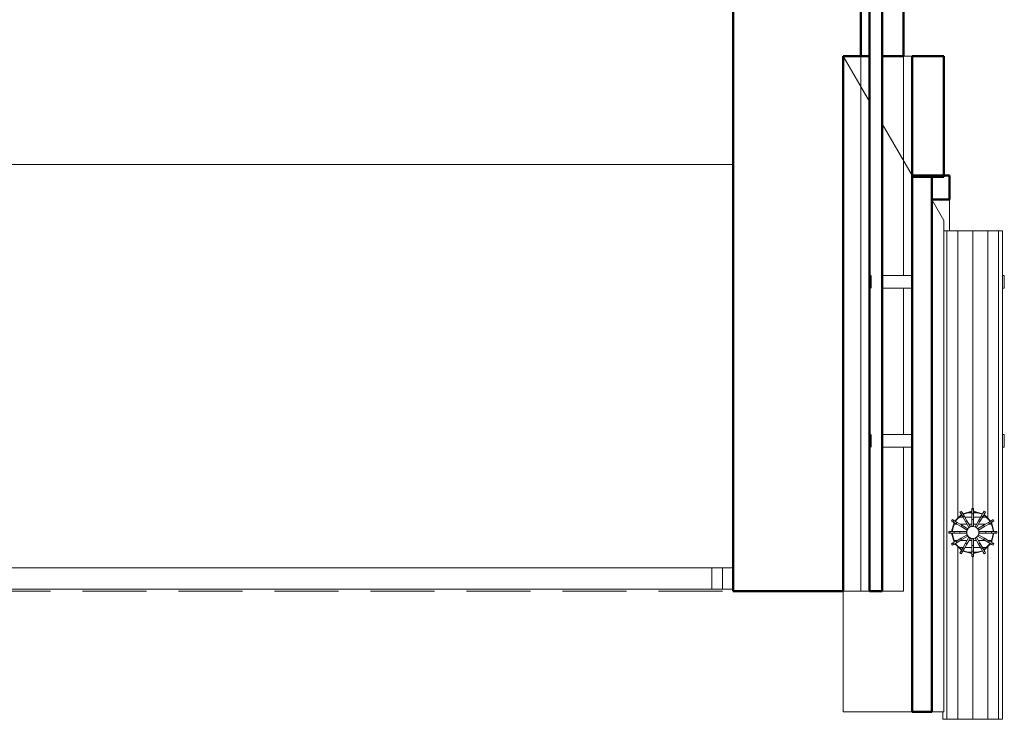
# Model space of a CAD drawing. Header units: millimetres. Extents: x -121 to 21826, y 1231 to 39091.
# Tile 39 of 66: x 19354 to 21662, y 28338 to 29977. Entities that reach past the tile are written whole.
import ezdxf

# ---------------------------------------------------------------- set-up
doc = ezdxf.new("R2010")
doc.units = ezdxf.units.MM
doc.linetypes.add('ADSK_Штриховая_ш3 п1_5', pattern=[225, 150, -75])
for name, color, linetype, lineweight in [('A-DETL-____-MBND', 5, 'ADSK_Штриховая_ш3 п1_5', 20), ('A-GENM-____-MCUT', 13, 'Continuous', 50), ('A-GENM-____-OTLN', 13, 'Continuous', 20), ('A-PART-____-MCUT', 2, 'Continuous', 50), ('A-PART-____-OTLN', 2, 'Continuous', 20), ('A-ROOF-____-MCUT', 132, 'Continuous', 50), ('A-ROOF-____-OTLN', 132, 'Continuous', 20), ('A-WALL-____-MCUT', 113, 'Continuous', 50), ('A-WALL-____-OTLN', 113, 'Continuous', 20), ('Q-SPCQ-____-OTLN', 91, 'Continuous', 20), ('Ограждение', 7, 'Continuous', 20)]:
    doc.layers.add(name, color=color, linetype=linetype, lineweight=lineweight)

# ---------------------------------------------------------------- blocks, each defined once
blk = doc.blocks.new('Family - V line-612021-В_Этаж 03_Канализация')
at = {"layer": 'A-ROOF-____-MCUT', "color": 9}
for p, q in [((2486.2, -4108.5), (2486.2, -5365.2)), ((2532.4, -4108.5), (2486.2, -4108.5)), ((2532.4, -5365.2), (2532.4, -4108.5)), ((2486.2, -5365.2), (2532.4, -5365.2))]:
    blk.add_line(p, q, dxfattribs=at)
at = {"layer": 'A-ROOF-____-OTLN', "color": 253}
for p, q in [((2560.4, -4213.6), (2560.4, -5365.2)), ((2560.4, -5365.2), (2532.4, -5365.2))]:
    blk.add_line(p, q, dxfattribs=at)
blk = doc.blocks.new('Family - RT - 006-612023-В_Этаж 03_Канализация')
blk.add_blockref('Family - V line-612021-В_Этаж 03_Канализация', (0, 0))
blk = doc.blocks.new('Family - V line-612029-В_Этаж 03_Канализация')
at = {"layer": 'A-ROOF-____-MCUT', "color": 9}
for p, q in [((6915.8, -4091.3), (6915.8, -4147.8)), ((6957.4, -4091.3), (6915.8, -4091.3)), ((6957.4, -4147.8), (6957.4, -4091.3)), ((6915.8, -4147.8), (6957.4, -4147.8))]:
    blk.add_line(p, q, dxfattribs=at)
at = {"layer": 'A-ROOF-____-OTLN', "color": 253}
for p, q in [((6943.9, -4196.4), (6915.8, -4147.8)), ((6957.4, -4220.7), (6957.4, -4147.8)), ((6943.9, -4220.7), (6957.4, -4220.7))]:
    blk.add_line(p, q, dxfattribs=at)
blk = doc.blocks.new('Family - RT - 006-612030-В_Этаж 03_Канализация')
blk.add_blockref('Family - V line-612029-В_Этаж 03_Канализация', (0, 0))
blk = doc.blocks.new('Family - V line-612035-В_Этаж 03_Канализация')
at = {"layer": 'A-ROOF-____-MCUT', "color": 9}
for p, q in [((6933.1, -3811.3), (6858.9, -3811.3)), ((6858.9, -3811.3), (6858.9, -4094.1)), ((6933.1, -4094.1), (6933.1, -3811.3)), ((6858.9, -4094.1), (6933.1, -4094.1))]:
    blk.add_line(p, q, dxfattribs=at)
blk = doc.blocks.new('Family - RT - 006-612036-В_Этаж 03_Канализация')
blk.add_blockref('Family - V line-612035-В_Этаж 03_Канализация', (0, 0))
blk = doc.blocks.new('Family - V line-612041-В_Этаж 03_Канализация')
at = {"layer": 'A-ROOF-____-OTLN', "color": 253}
for p, q in [((2324.6, -3828.5), (2386.1, -3935.1)), ((2324.6, -3828.5), (2328.8, -3828.5)), ((2386.1, -3935.1), (2324.6, -3828.5)), ((2324.6, -3828.5), (2324.6, -3871.2)), ((2328.8, -3828.5), (2386.1, -3828.5)), ((2386.1, -4539.3), (2386.1, -3828.5)), ((2449.2, -3828.5), (2416.1, -3828.5)), ((2416.1, -4607.8), (2416.1, -3828.5)), ((2449.2, -3828.5), (2486.2, -3828.5)), ((2486.2, -4536.1), (2486.2, -3828.5)), ((2324.6, -3877), (2324.6, -3871.2)), ((2324.6, -3877), (2324.6, -4804.1)), ((2416.1, -3987.1), (2486.2, -4108.5)), ((2486.2, -4108.5), (2416.1, -3987.1)), ((2386.1, -4539.3), (2386.1, -5083)), ((2486.2, -5220.1), (2486.2, -4536.1)), ((2416.1, -4607.8), (2416.1, -5083)), ((2324.6, -4993.7), (2324.6, -4804.1)), ((2324.6, -4804.1), (2324.6, -4804.1)), ((2324.6, -5090.5), (2324.6, -4993.7)), ((2324.6, -5090.5), (2324.6, -5365.2)), ((2400.2, -5083), (2386.1, -5083)), ((2416.1, -5083), (2400.2, -5083)), ((2486.2, -5220.1), (2486.2, -5245.1)), ((2486.2, -5245.1), (2486.2, -5365.2)), ((2486.2, -5365.2), (2324.6, -5365.2)), ((2486.2, -5365.2), (2324.6, -5365.2)), ((2324.6, -5365.2), (2481.1, -5365.2)), ((2481.1, -5365.2), (2486.2, -5365.2))]:
    blk.add_line(p, q, dxfattribs=at)
blk = doc.blocks.new('Family - RT - 006-612042-В_Этаж 03_Канализация')
blk.add_blockref('Family - V line-612041-В_Этаж 03_Канализация', (0, 0))
blk = doc.blocks.new('Прямая форма - Steel - Stainless-612174-В_Этаж 03_Канализация')
at = {"layer": 'Ограждение', "color": 253}
for p, q in [((4011.9, 55), (59.5, 55)), ((4011.9, 55), (4011.9, 5)), ((4011.9, 5), (59.5, 5))]:
    blk.add_line(p, q, dxfattribs=at)
blk = doc.blocks.new('Прямая форма - V line-612175-В_Этаж 03_Канализация')
at = {"layer": 'Ограждение', "color": 253}
for p, q in [((3986.9, 55), (4036.4, 55)), ((3986.9, 55), (3986.9, 5)), ((3986.9, 5), (4036.4, 5))]:
    blk.add_line(p, q, dxfattribs=at)
blk = doc.blocks.new('Прямая форма - Steel - Stainless-612176-В_Этаж 03_Канализация')
blk.add_blockref('Прямая форма - V line-612175-В_Этаж 03_Канализация', (0, 0))
blk = doc.blocks.new('Прямая форма - RAILING - 004-612179-В_Этаж 03_Канализация')
for name in ['Прямая форма - Steel - Stainless-612174-В_Этаж 03_Канализация', 'Прямая форма - Steel - Stainless-612176-В_Этаж 03_Канализация']:
    blk.add_blockref(name, (0, 0))
blk = doc.blocks.new('Family - Steel - Stainless-612207-В_Этаж 03_Канализация')
at = {"layer": 'A-PART-____-OTLN', "color": 253}
for p, q in [((4011.9, 55), (59.5, 55)), ((4011.9, 55), (4011.9, 5)), ((4011.9, 5), (59.5, 5))]:
    blk.add_line(p, q, dxfattribs=at)
blk = doc.blocks.new('Family - V line-612209-В_Этаж 03_Канализация')
at = {"layer": 'A-PART-____-OTLN', "color": 253}
for p, q in [((3986.9, 55), (4036.4, 55)), ((3986.9, 55), (3986.9, 5)), ((3986.9, 5), (4036.4, 5))]:
    blk.add_line(p, q, dxfattribs=at)
blk = doc.blocks.new('Family - Steel - Stainless-612210-В_Этаж 03_Канализация')
blk.add_blockref('Family - V line-612209-В_Этаж 03_Канализация', (0, 0))
blk = doc.blocks.new('Прямая форма - V line-612300-В_Этаж 03_Канализация')
at = {"layer": 'Q-SPCQ-____-OTLN', "color": 253}
for p, q in [((667.6, 237.8), (637.6, 237.8)), ((1040.5, 237.8), (1010.5, 237.8)), ((637.6, 141.9), (637.6, 212)), ((667.6, 212), (667.6, 141.9)), ((1010.5, 141.9), (1010.5, 212)), ((1040.5, 212), (1040.5, 141.9)), ((0, 60.6), (0, 70)), ((0, 70), (0, -70)), ((0, 60.6), (0, 70)), ((0, 70), (17.8, 70)), ((0, 35), (0, 60.6)), ((0, 35), (0, 60.6)), ((0, 60.6), (1145.1, 60.6)), ((411.5, 49.8), (408.1, 47.8)), ((408.1, 47.8), (411.5, 49.8)), ((408.1, 47.8), (410, 44.6)), ((410, 44.6), (413.4, 46.6)), ((413.4, 46.6), (410, 44.6)), ((413.4, 46.6), (411.5, 49.8)), ((417.9, 38.8), (413.4, 46.6)), ((415, 43.8), (436.1, 49.5)), ((436.1, 49.5), (415, 43.8)), ((415.9, 43.1), (436.1, 48.5)), ((436.1, 48.5), (415.9, 43.1)), ((436.1, 56.4), (440, 56.4)), ((440, 56.4), (436.1, 56.4)), ((436.1, 56.4), (436.1, 52.7)), ((436.1, 56.4), (440, 56.4)), ((440, 56.4), (436.1, 56.4)), ((436.1, 56.4), (436.1, 52.7)), ((440, 52.7), (436.1, 52.7)), ((436.1, 52.7), (436.1, 43.7)), ((436.1, 52.7), (440, 52.7)), ((436.1, 52.7), (440, 52.7)), ((440, 52.7), (436.1, 52.7)), ((436.1, 52.7), (436.1, 43.7)), ((440, 52.7), (440, 56.4)), ((440, 52.7), (440, 56.4)), ((440, 43.7), (440, 52.7)), ((440, 43.7), (440, 52.7)), ((440, 49.5), (461.1, 43.8)), ((461.1, 43.8), (440, 49.5)), ((440, 48.5), (460.6, 43)), ((460.6, 43), (440, 48.5)), ((462.7, 46.6), (458.2, 38.8)), ((464.5, 49.8), (462.7, 46.6)), ((466.1, 44.6), (462.7, 46.6)), ((462.7, 46.6), (466.1, 44.6)), ((464.5, 49.8), (467.9, 47.8)), ((467.9, 47.8), (464.5, 49.8)), ((466.1, 44.6), (467.9, 47.8)), ((1145.1, 35), (1145.1, 54.2)), ((1145.1, 54.2), (1145.1, -70)), ((1145.1, 54.2), (1145.1, 35)), ((0, 0), (0, 35)), ((404.7, 35), (0, 35)), ((0, 0), (0, 35)), ((388.2, 26.5), (390.2, 29.9)), ((390.2, 29.9), (388.2, 26.5)), ((388.2, 26.5), (391.4, 24.6)), ((393.4, 28), (390.2, 29.9)), ((391.4, 24.6), (393.4, 28)), ((393.4, 28), (391.4, 24.6)), ((391.4, 24.6), (399.2, 20.2)), ((401.1, 23.6), (393.4, 28)), ((396.2, 26.4), (404.7, 35)), ((404.7, 35), (396.2, 26.4)), ((397, 25.9), (412.1, 41)), ((412.1, 41), (397, 25.9)), ((401.1, 23.6), (399.2, 20.2)), ((399.2, 20.2), (401.1, 23.6)), ((412.7, 16.9), (401.1, 23.6)), ((404.7, 35), (411.6, 41.9)), ((411.6, 41.9), (404.7, 35)), ((410, 44.6), (414.5, 36.9)), ((417.9, 38.8), (414.5, 36.9)), ((414.5, 36.9), (417.9, 38.8)), ((414.5, 36.9), (421.1, 25.3)), ((424.5, 27.3), (417.9, 38.8)), ((424.5, 27.3), (421.1, 25.3)), ((421.1, 25.3), (424.5, 27.3)), ((421.1, 25.3), (429.2, 11.3)), ((432.6, 13.2), (424.5, 27.3)), ((436.1, 43.7), (440, 43.7)), ((440, 43.7), (436.1, 43.7)), ((436.1, 43.7), (436.1, 30.4)), ((440, 43.7), (436.1, 43.7)), ((436.1, 43.7), (436.1, 30.4)), ((436.1, 43.7), (440, 43.7)), ((436.1, 30.4), (440, 30.4)), ((440, 30.4), (436.1, 30.4)), ((436.1, 30.4), (436.1, 14.2)), ((440, 30.4), (436.1, 30.4)), ((436.1, 30.4), (436.1, 14.2)), ((436.1, 30.4), (440, 30.4)), ((440, 30.4), (440, 43.7)), ((440, 30.4), (440, 43.7)), ((440, 14.2), (440, 30.4)), ((440, 14.2), (440, 30.4)), ((451.5, 27.3), (443.4, 13.2)), ((446.8, 11.3), (454.9, 25.3)), ((458.2, 38.8), (451.5, 27.3)), ((451.5, 27.3), (454.9, 25.3)), ((454.9, 25.3), (451.5, 27.3)), ((454.9, 25.3), (461.6, 36.9)), ((461.6, 36.9), (458.2, 38.8)), ((458.2, 38.8), (461.6, 36.9)), ((461.6, 36.9), (466.1, 44.6)), ((474.9, 23.6), (463.4, 16.9)), ((464, 41), (479, 25.9)), ((479, 25.9), (464, 41)), ((464.5, 41.9), (471.3, 35)), ((471.3, 35), (464.5, 41.9)), ((471.3, 35), (479.9, 26.4)), ((1145.1, 35), (471.3, 35)), ((479.9, 26.4), (471.3, 35)), ((482.7, 28), (474.9, 23.6)), ((474.9, 23.6), (476.9, 20.2)), ((476.9, 20.2), (474.9, 23.6)), ((476.9, 20.2), (484.6, 24.6)), ((485.9, 29.9), (482.7, 28)), ((484.6, 24.6), (482.7, 28)), ((482.7, 28), (484.6, 24.6)), ((484.6, 24.6), (487.8, 26.5)), ((485.9, 29.9), (487.8, 26.5)), ((487.8, 26.5), (485.9, 29.9)), ((1145.1, 0), (1145.1, 35)), ((1145.1, 35), (1145.1, 0)), ((0, -35), (0, 0)), ((381.6, 0), (0, 0)), ((0, -35), (0, 0)), ((381.6, 2), (381.6, -2)), ((385.3, 2), (381.6, 2)), ((381.6, -2), (381.6, 2)), ((385.3, -2), (385.3, 2)), ((385.3, 2), (385.3, -2)), ((394.3, 2), (385.3, 2)), ((388.6, 2), (394.2, 23)), ((394.2, 23), (388.6, 2)), ((389.6, 2), (395.1, 22.5)), ((395.1, 22.5), (389.6, 2)), ((394.3, -2), (394.3, 2)), ((394.3, 2), (394.3, -2)), ((407.6, 2), (394.3, 2)), ((399.2, 20.2), (410.7, 13.5)), ((407.6, 2), (407.6, -2)), ((423.9, 2), (407.6, 2)), ((407.6, -2), (407.6, 2)), ((410.7, 13.5), (412.7, 16.9)), ((412.7, 16.9), (410.7, 13.5)), ((410.7, 13.5), (424.8, 5.4)), ((426.7, 8.8), (412.7, 16.9)), ((423.3, 0), (425.3, 7.3)), ((425.3, -7.3), (423.3, 0)), ((424, -2), (424, 2)), ((424.9, 5.3), (426.9, 8.7)), ((425.3, 7.3), (430.7, 12.7)), ((429.3, 11.1), (432.7, 13.1)), ((430.7, 12.7), (438, 14.7)), ((436.1, 14), (440, 14)), ((436.1, 14), (440, 14)), ((438, 14.7), (445.4, 12.7)), ((443.3, 13.1), (446.7, 11.1)), ((445.4, 12.7), (450.7, 7.3)), ((449.2, 8.7), (451.1, 5.3)), ((463.4, 16.9), (449.3, 8.8)), ((450.7, 7.3), (452.7, 0)), ((452.7, 0), (450.7, -7.3)), ((451.3, 5.4), (465.3, 13.5)), ((452, 2), (452, -2)), ((468.4, 2), (452.2, 2)), ((463.4, 16.9), (465.3, 13.5)), ((465.3, 13.5), (463.4, 16.9)), ((465.3, 13.5), (476.9, 20.2)), ((481.7, 2), (468.4, 2)), ((468.4, 2), (468.4, -2)), ((468.4, -2), (468.4, 2)), ((481, 22.5), (486.5, 2)), ((486.5, 2), (481, 22.5)), ((481.7, -2), (481.7, 2)), ((490.7, 2), (481.7, 2)), ((481.7, 2), (481.7, -2)), ((481.9, 23), (487.5, 2)), ((487.5, 2), (481.9, 23)), ((494.4, 2), (490.7, 2)), ((490.7, 2), (490.7, -2)), ((490.7, -2), (490.7, 2)), ((494.4, -2), (494.4, 2)), ((494.4, 2), (494.4, -2)), ((1145.1, 0), (494.4, 0)), ((1145.1, -35), (1145.1, 0)), ((1145.1, 0), (1145.1, -35)), ((381.6, -2), (385.3, -2)), ((385.3, -2), (394.3, -2)), ((394.2, -23), (388.6, -2)), ((388.6, -2), (394.2, -23)), ((395.1, -22.5), (389.6, -2)), ((389.6, -2), (395.1, -22.5)), ((399.2, -20.2), (391.4, -24.6)), ((394.3, -2), (407.6, -2)), ((410.7, -13.5), (399.2, -20.2)), ((401.1, -23.6), (399.2, -20.2)), ((399.2, -20.2), (401.1, -23.6)), ((401.1, -23.6), (412.7, -16.9)), ((407.6, -2), (423.9, -2)), ((424.8, -5.4), (410.7, -13.5)), ((412.7, -16.9), (410.7, -13.5)), ((410.7, -13.5), (412.7, -16.9)), ((412.7, -16.9), (426.7, -8.8)), ((429.2, -11.3), (421.1, -25.3)), ((424.5, -27.3), (432.6, -13.2)), ((426.9, -8.7), (424.9, -5.3)), ((430.7, -12.7), (425.3, -7.3)), ((432.7, -13.1), (429.3, -11.1)), ((438, -14.7), (430.7, -12.7)), ((440, -14), (436.1, -14)), ((436.1, -14.2), (436.1, -30.4)), ((445.4, -12.7), (438, -14.7)), ((440, -30.4), (440, -14.2)), ((446.7, -11.1), (443.3, -13.1)), ((443.4, -13.2), (451.5, -27.3)), ((450.7, -7.3), (445.4, -12.7)), ((454.9, -25.3), (446.8, -11.3)), ((451.1, -5.3), (449.2, -8.7)), ((449.3, -8.8), (463.4, -16.9)), ((465.3, -13.5), (451.3, -5.4)), ((452.2, -2), (468.4, -2)), ((463.4, -16.9), (465.3, -13.5)), ((465.3, -13.5), (463.4, -16.9)), ((463.4, -16.9), (474.9, -23.6)), ((476.9, -20.2), (465.3, -13.5)), ((468.4, -2), (481.7, -2)), ((474.9, -23.6), (476.9, -20.2)), ((476.9, -20.2), (474.9, -23.6)), ((484.6, -24.6), (476.9, -20.2)), ((486.5, -2), (481, -22.5)), ((481, -22.5), (486.5, -2)), ((481.7, -2), (490.7, -2)), ((487.5, -2), (481.9, -23)), ((481.9, -23), (487.5, -2)), ((490.7, -2), (494.4, -2)), ((0, -60.6), (0, -35)), ((404.7, -35), (0, -35)), ((0, -60.6), (0, -35)), ((391.4, -24.6), (388.2, -26.5)), ((390.2, -29.9), (388.2, -26.5)), ((388.2, -26.5), (390.2, -29.9)), ((390.2, -29.9), (393.4, -28)), ((391.4, -24.6), (393.4, -28)), ((393.4, -28), (391.4, -24.6)), ((393.4, -28), (401.1, -23.6)), ((404.7, -35), (396.2, -26.4)), ((396.2, -26.4), (404.7, -35)), ((412.1, -41), (397, -25.9)), ((397, -25.9), (412.1, -41)), ((411.6, -41.9), (404.7, -35)), ((404.7, -35), (411.6, -41.9)), ((410, -44.6), (408.1, -47.8)), ((414.5, -36.9), (410, -44.6)), ((410, -44.6), (413.4, -46.6)), ((413.4, -46.6), (410, -44.6)), ((413.4, -46.6), (417.9, -38.8)), ((421.1, -25.3), (414.5, -36.9)), ((417.9, -38.8), (414.5, -36.9)), ((414.5, -36.9), (417.9, -38.8)), ((436.1, -49.5), (415, -43.8)), ((415, -43.8), (436.1, -49.5)), ((436.1, -48.5), (415.9, -43.1)), ((415.9, -43.1), (436.1, -48.5)), ((417.9, -38.8), (424.5, -27.3)), ((424.5, -27.3), (421.1, -25.3)), ((421.1, -25.3), (424.5, -27.3)), ((436.1, -30.4), (440, -30.4)), ((440, -30.4), (436.1, -30.4)), ((436.1, -30.4), (436.1, -43.7)), ((440, -43.7), (436.1, -43.7)), ((436.1, -43.7), (436.1, -52.7)), ((436.1, -43.7), (440, -43.7)), ((440, -43.7), (440, -30.4)), ((460.6, -43), (440, -48.5)), ((440, -48.5), (460.6, -43)), ((440, -52.7), (440, -43.7)), ((461.1, -43.8), (440, -49.5)), ((440, -49.5), (461.1, -43.8)), ((451.5, -27.3), (454.9, -25.3)), ((454.9, -25.3), (451.5, -27.3)), ((451.5, -27.3), (458.2, -38.8)), ((461.6, -36.9), (454.9, -25.3)), ((461.6, -36.9), (458.2, -38.8)), ((458.2, -38.8), (461.6, -36.9)), ((458.2, -38.8), (462.7, -46.6)), ((466.1, -44.6), (461.6, -36.9)), ((462.7, -46.6), (466.1, -44.6)), ((466.1, -44.6), (462.7, -46.6)), ((479, -25.9), (464, -41)), ((464, -41), (479, -25.9)), ((471.3, -35), (464.5, -41.9)), ((464.5, -41.9), (471.3, -35)), ((467.9, -47.8), (466.1, -44.6)), ((479.9, -26.4), (471.3, -35)), ((471.3, -35), (479.9, -26.4)), ((1145.1, -35), (471.3, -35)), ((474.9, -23.6), (482.7, -28)), ((484.6, -24.6), (482.7, -28)), ((482.7, -28), (484.6, -24.6)), ((482.7, -28), (485.9, -29.9)), ((487.8, -26.5), (484.6, -24.6)), ((485.9, -29.9), (487.8, -26.5)), ((487.8, -26.5), (485.9, -29.9)), ((1145.1, -60.6), (1145.1, -35)), ((1145.1, -35), (1145.1, -60.6)), ((0, -70), (0, -60.6)), ((1145.1, -60.6), (0, -60.6)), ((0, -70), (0, -60.6)), ((411.5, -49.8), (408.1, -47.8)), ((408.1, -47.8), (411.5, -49.8)), ((411.5, -49.8), (413.4, -46.6)), ((440, -52.7), (436.1, -52.7)), ((436.1, -52.7), (436.1, -56.4)), ((436.1, -52.7), (440, -52.7)), ((436.1, -56.4), (440, -56.4)), ((440, -56.4), (436.1, -56.4)), ((440, -56.4), (440, -52.7)), ((462.7, -46.6), (464.5, -49.8)), ((464.5, -49.8), (467.9, -47.8)), ((467.9, -47.8), (464.5, -49.8)), ((1145.1, -70), (1145.1, -60.6)), ((1145.1, -60.6), (1145.1, -70)), ((1145.1, -70), (0, -70)), ((637.6, -70), (637.6, -74)), ((637.6, -74), (667.6, -74)), ((667.6, -74), (667.6, -70)), ((1010.5, -70), (1010.5, -74)), ((1010.5, -74), (1040.5, -74)), ((1040.5, -74), (1040.5, -70))]:
    blk.add_line(p, q, dxfattribs=at)
blk = doc.blocks.new('Прямая форма - FU - 047-612301-В_Этаж 03_Канализация')
blk.add_blockref('Прямая форма - V line-612300-В_Этаж 03_Канализация', (0, 0))
blk = doc.blocks.new('Прямая форма - Gypsum Plasterboard - Waterproof-612638-В_Этаж 03_Канализация')
at = {"layer": 'A-WALL-____-MCUT', "color": 9}
for p, q in [((9095.5, 0), (6220, 0)), ((9095.5, -50), (9095.5, 0)), ((6220, -50), (9095.5, -50))]:
    blk.add_line(p, q, dxfattribs=at)
at = {"layer": 'A-WALL-____-OTLN', "color": 253}
for p, q in [((9340.7, 0), (9095.5, 0)), ((9254.1, -50), (9340.7, 0)), ((9340.7, 0), (9609.5, 0)), ((9639.5, 0), (9982.4, 0)), ((10012.4, 0), (10350, 0)), ((10350, 0), (10350, -50))]:
    blk.add_line(p, q, dxfattribs=at)
blk = doc.blocks.new('Прямая форма - Masonry Block - Structural-612639-В_Этаж 03_Канализация')
at = {"layer": 'A-WALL-____-MCUT', "color": 9}
for p, q in [((9095.5, -100), (6220, -100)), ((9095.5, -141.6), (9095.5, -100)), ((10350, -141.6), (9095.5, -141.6)), ((10350, -400), (10350, -141.6)), ((6220, -400), (10350, -400))]:
    blk.add_line(p, q, dxfattribs=at)
at = {"layer": 'A-WALL-____-OTLN', "color": 253}
for p, q in [((9095.5, -141.6), (9167.5, -100)), ((9167.5, -100), (9095.5, -100)), ((9167.5, -100), (10350, -100)), ((10350, -100), (10350, -141.6))]:
    blk.add_line(p, q, dxfattribs=at)
blk = doc.blocks.new('Прямая форма - Concrete - Structural-612640-В_Этаж 03_Канализация')
at = {"layer": 'A-WALL-____-MCUT', "color": 9}
for p, q in [((9095.5, -80), (6220, -80)), ((9095.5, -100), (9095.5, -80)), ((6220, -100), (9095.5, -100))]:
    blk.add_line(p, q, dxfattribs=at)
at = {"layer": 'A-WALL-____-OTLN', "color": 253}
for p, q in [((9167.5, -100), (9202.1, -80)), ((10350, -80), (10350, -100)), ((9167.5, -100), (9095.5, -100)), ((10350, -100), (9167.5, -100))]:
    blk.add_line(p, q, dxfattribs=at)
blk = doc.blocks.new('Прямая форма - Insulation - Thermal Break-612641-В_Этаж 03_Канализация')
at = {"layer": 'A-WALL-____-MCUT', "color": 9}
for p, q in [((10350, -50), (6220, -50)), ((10350, -80), (10350, -50)), ((6220, -80), (10350, -80))]:
    blk.add_line(p, q, dxfattribs=at)
blk = doc.blocks.new('Прямая форма - SW - 004-612642-В_Этаж 03_Канализация')
for name in ['Прямая форма - Gypsum Plasterboard - Waterproof-612638-В_Этаж 03_Канализация', 'Прямая форма - Insulation - Thermal Break-612641-В_Этаж 03_Канализация', 'Прямая форма - Concrete - Structural-612640-В_Этаж 03_Канализация', 'Прямая форма - Masonry Block - Structural-612639-В_Этаж 03_Канализация']:
    blk.add_blockref(name, (0, 0))
blk = doc.blocks.new('Family - Gypsum Plasterboard - Waterproof-612646-В_Этаж 03_Канализация')
at = {"layer": 'A-PART-____-MCUT', "color": 9}
for p, q in [((9095.5, 0), (6220, 0)), ((9095.5, -50), (9095.5, 0)), ((6220, -50), (9095.5, -50))]:
    blk.add_line(p, q, dxfattribs=at)
at = {"layer": 'A-PART-____-OTLN', "color": 253}
for p, q in [((9340.7, 0), (9095.5, 0)), ((9254.1, -50), (9340.7, 0)), ((9340.7, 0), (9609.5, 0)), ((9639.5, 0), (9982.4, 0)), ((10012.4, 0), (10350, 0)), ((10350, 0), (10350, -50))]:
    blk.add_line(p, q, dxfattribs=at)
blk = doc.blocks.new('Family - Masonry Block - Structural-612650-В_Этаж 03_Канализация')
at = {"layer": 'A-PART-____-MCUT', "color": 9}
for p, q in [((9095.5, -100), (6220, -100)), ((9095.5, -141.6), (9095.5, -100)), ((10350, -141.6), (9095.5, -141.6)), ((10350, -400), (10350, -141.6)), ((6220, -400), (10350, -400))]:
    blk.add_line(p, q, dxfattribs=at)
at = {"layer": 'A-PART-____-OTLN', "color": 253}
for p, q in [((9095.5, -141.6), (9167.5, -100)), ((9167.5, -100), (9095.5, -100)), ((9167.5, -100), (10350, -100)), ((10350, -100), (10350, -141.6))]:
    blk.add_line(p, q, dxfattribs=at)
blk = doc.blocks.new('Family - Concrete - Structural-612652-В_Этаж 03_Канализация')
at = {"layer": 'A-PART-____-MCUT', "color": 9}
for p, q in [((9095.5, -80), (6220, -80)), ((9095.5, -100), (9095.5, -80)), ((6220, -100), (9095.5, -100))]:
    blk.add_line(p, q, dxfattribs=at)
at = {"layer": 'A-PART-____-OTLN', "color": 253}
for p, q in [((9167.5, -100), (9202.1, -80)), ((10350, -80), (10350, -100)), ((9167.5, -100), (9095.5, -100)), ((10350, -100), (9167.5, -100))]:
    blk.add_line(p, q, dxfattribs=at)
blk = doc.blocks.new('Family - Insulation - Thermal Break-612654-В_Этаж 03_Канализация')
at = {"layer": 'A-PART-____-MCUT', "color": 9}
for p, q in [((10350, -50), (6220, -50)), ((10350, -80), (10350, -50)), ((6220, -80), (10350, -80))]:
    blk.add_line(p, q, dxfattribs=at)
blk = doc.blocks.new('Прямая форма - V line-612824-В_Этаж 03_Канализация')
at = {"layer": 'Q-SPCQ-____-OTLN', "color": 253}
for p, q in [((667.6, 237.8), (637.6, 237.8)), ((1040.5, 237.8), (1010.5, 237.8)), ((637.6, 141.9), (637.6, 212)), ((667.6, 212), (667.6, 141.9)), ((1010.5, 141.9), (1010.5, 212)), ((1040.5, 212), (1040.5, 141.9)), ((0, 60.6), (0, 70)), ((0, 70), (0, -70)), ((0, 60.6), (0, 70)), ((0, 70), (17.8, 70)), ((0, 35), (0, 60.6)), ((0, 35), (0, 60.6)), ((0, 60.6), (1145.1, 60.6)), ((408.1, 47.8), (411.5, 49.8)), ((411.5, 49.8), (408.1, 47.8)), ((408.1, 47.8), (410, 44.6)), ((413.4, 46.6), (410, 44.6)), ((410, 44.6), (413.4, 46.6)), ((413.4, 46.6), (411.5, 49.8)), ((417.9, 38.8), (413.4, 46.6)), ((436.1, 49.5), (415, 43.8)), ((415, 43.8), (436.1, 49.5)), ((415.9, 43.1), (436.1, 48.5)), ((436.1, 48.5), (415.9, 43.1)), ((436.1, 56.4), (440, 56.4)), ((436.1, 56.4), (440, 56.4)), ((440, 56.4), (436.1, 56.4)), ((436.1, 56.4), (436.1, 52.7)), ((440, 56.4), (436.1, 56.4)), ((436.1, 56.4), (436.1, 52.7)), ((440, 52.7), (436.1, 52.7)), ((436.1, 52.7), (436.1, 43.7)), ((440, 52.7), (436.1, 52.7)), ((436.1, 52.7), (436.1, 43.7)), ((436.1, 52.7), (440, 52.7)), ((436.1, 52.7), (440, 52.7)), ((440, 52.7), (440, 56.4)), ((440, 52.7), (440, 56.4)), ((440, 43.7), (440, 52.7)), ((440, 43.7), (440, 52.7)), ((461.1, 43.8), (440, 49.5)), ((440, 49.5), (461.1, 43.8)), ((440, 48.5), (460.6, 43)), ((460.6, 43), (440, 48.5)), ((462.7, 46.6), (458.2, 38.8)), ((464.5, 49.8), (462.7, 46.6)), ((462.7, 46.6), (466.1, 44.6)), ((466.1, 44.6), (462.7, 46.6)), ((464.5, 49.8), (467.9, 47.8)), ((467.9, 47.8), (464.5, 49.8)), ((466.1, 44.6), (467.9, 47.8)), ((1145.1, 35), (1145.1, 54.2)), ((1145.1, 54.2), (1145.1, -70)), ((1145.1, 54.2), (1145.1, 35)), ((0, 0), (0, 35)), ((404.7, 35), (0, 35)), ((0, 0), (0, 35)), ((390.2, 29.9), (388.2, 26.5)), ((388.2, 26.5), (390.2, 29.9)), ((388.2, 26.5), (391.4, 24.6)), ((393.4, 28), (390.2, 29.9)), ((393.4, 28), (391.4, 24.6)), ((391.4, 24.6), (393.4, 28)), ((391.4, 24.6), (399.2, 20.2)), ((401.1, 23.6), (393.4, 28)), ((404.7, 35), (396.2, 26.4)), ((396.2, 26.4), (404.7, 35)), ((397, 25.9), (412.1, 41)), ((412.1, 41), (397, 25.9)), ((401.1, 23.6), (399.2, 20.2)), ((399.2, 20.2), (401.1, 23.6)), ((412.7, 16.9), (401.1, 23.6)), ((411.6, 41.9), (404.7, 35)), ((404.7, 35), (411.6, 41.9)), ((410, 44.6), (414.5, 36.9)), ((414.5, 36.9), (417.9, 38.8)), ((417.9, 38.8), (414.5, 36.9)), ((414.5, 36.9), (421.1, 25.3)), ((424.5, 27.3), (417.9, 38.8)), ((424.5, 27.3), (421.1, 25.3)), ((421.1, 25.3), (424.5, 27.3)), ((421.1, 25.3), (429.2, 11.3)), ((432.6, 13.2), (424.5, 27.3)), ((436.1, 43.7), (440, 43.7)), ((436.1, 43.7), (440, 43.7)), ((440, 43.7), (436.1, 43.7)), ((436.1, 43.7), (436.1, 30.4)), ((440, 43.7), (436.1, 43.7)), ((436.1, 43.7), (436.1, 30.4)), ((440, 30.4), (436.1, 30.4)), ((436.1, 30.4), (436.1, 14.2)), ((440, 30.4), (436.1, 30.4)), ((436.1, 30.4), (436.1, 14.2)), ((436.1, 30.4), (440, 30.4)), ((436.1, 30.4), (440, 30.4)), ((440, 30.4), (440, 43.7)), ((440, 30.4), (440, 43.7)), ((440, 14.2), (440, 30.4)), ((440, 14.2), (440, 30.4)), ((451.5, 27.3), (443.4, 13.2)), ((446.8, 11.3), (454.9, 25.3)), ((458.2, 38.8), (451.5, 27.3)), ((451.5, 27.3), (454.9, 25.3)), ((454.9, 25.3), (451.5, 27.3)), ((454.9, 25.3), (461.6, 36.9)), ((461.6, 36.9), (458.2, 38.8)), ((458.2, 38.8), (461.6, 36.9)), ((461.6, 36.9), (466.1, 44.6)), ((474.9, 23.6), (463.4, 16.9)), ((464, 41), (479, 25.9)), ((479, 25.9), (464, 41)), ((471.3, 35), (464.5, 41.9)), ((464.5, 41.9), (471.3, 35)), ((1145.1, 35), (471.3, 35)), ((479.9, 26.4), (471.3, 35)), ((471.3, 35), (479.9, 26.4)), ((482.7, 28), (474.9, 23.6)), ((476.9, 20.2), (474.9, 23.6)), ((474.9, 23.6), (476.9, 20.2)), ((476.9, 20.2), (484.6, 24.6)), ((485.9, 29.9), (482.7, 28)), ((482.7, 28), (484.6, 24.6)), ((484.6, 24.6), (482.7, 28)), ((484.6, 24.6), (487.8, 26.5)), ((485.9, 29.9), (487.8, 26.5)), ((487.8, 26.5), (485.9, 29.9)), ((1145.1, 0), (1145.1, 35)), ((1145.1, 35), (1145.1, 0)), ((0, -35), (0, 0)), ((381.6, 0), (0, 0)), ((0, -35), (0, 0)), ((381.6, -2), (381.6, 2)), ((381.6, 2), (381.6, -2)), ((385.3, 2), (381.6, 2)), ((385.3, -2), (385.3, 2)), ((385.3, 2), (385.3, -2)), ((394.3, 2), (385.3, 2)), ((394.2, 23), (388.6, 2)), ((388.6, 2), (394.2, 23)), ((389.6, 2), (395.1, 22.5)), ((395.1, 22.5), (389.6, 2)), ((394.3, 2), (394.3, -2)), ((407.6, 2), (394.3, 2)), ((394.3, -2), (394.3, 2)), ((399.2, 20.2), (410.7, 13.5)), ((407.6, -2), (407.6, 2)), ((407.6, 2), (407.6, -2)), ((423.9, 2), (407.6, 2)), ((410.7, 13.5), (412.7, 16.9)), ((412.7, 16.9), (410.7, 13.5)), ((410.7, 13.5), (424.8, 5.4)), ((426.7, 8.8), (412.7, 16.9)), ((423.3, 0), (425.3, 7.3)), ((425.3, -7.3), (423.3, 0)), ((424, -2), (424, 2)), ((424.9, 5.3), (426.9, 8.7)), ((425.3, 7.3), (430.7, 12.7)), ((429.3, 11.1), (432.7, 13.1)), ((430.7, 12.7), (438, 14.7)), ((436.1, 14), (440, 14)), ((436.1, 14), (440, 14)), ((438, 14.7), (445.4, 12.7)), ((443.3, 13.1), (446.7, 11.1)), ((445.4, 12.7), (450.7, 7.3)), ((449.2, 8.7), (451.1, 5.3)), ((463.4, 16.9), (449.3, 8.8)), ((450.7, 7.3), (452.7, 0)), ((452.7, 0), (450.7, -7.3)), ((451.3, 5.4), (465.3, 13.5)), ((452, 2), (452, -2)), ((468.4, 2), (452.2, 2)), ((463.4, 16.9), (465.3, 13.5)), ((465.3, 13.5), (463.4, 16.9)), ((465.3, 13.5), (476.9, 20.2)), ((468.4, -2), (468.4, 2)), ((481.7, 2), (468.4, 2)), ((468.4, 2), (468.4, -2)), ((481, 22.5), (486.5, 2)), ((486.5, 2), (481, 22.5)), ((490.7, 2), (481.7, 2)), ((481.7, 2), (481.7, -2)), ((481.7, -2), (481.7, 2)), ((487.5, 2), (481.9, 23)), ((481.9, 23), (487.5, 2)), ((494.4, 2), (490.7, 2)), ((490.7, 2), (490.7, -2)), ((490.7, -2), (490.7, 2)), ((494.4, -2), (494.4, 2)), ((494.4, 2), (494.4, -2)), ((1145.1, 0), (494.4, 0)), ((1145.1, -35), (1145.1, 0)), ((1145.1, 0), (1145.1, -35)), ((381.6, -2), (385.3, -2)), ((385.3, -2), (394.3, -2)), ((394.2, -23), (388.6, -2)), ((388.6, -2), (394.2, -23)), ((395.1, -22.5), (389.6, -2)), ((389.6, -2), (395.1, -22.5)), ((399.2, -20.2), (391.4, -24.6)), ((394.3, -2), (407.6, -2)), ((410.7, -13.5), (399.2, -20.2)), ((401.1, -23.6), (399.2, -20.2)), ((399.2, -20.2), (401.1, -23.6)), ((401.1, -23.6), (412.7, -16.9)), ((407.6, -2), (423.9, -2)), ((424.8, -5.4), (410.7, -13.5)), ((410.7, -13.5), (412.7, -16.9)), ((412.7, -16.9), (410.7, -13.5)), ((412.7, -16.9), (426.7, -8.8)), ((429.2, -11.3), (421.1, -25.3)), ((424.5, -27.3), (432.6, -13.2)), ((426.9, -8.7), (424.9, -5.3)), ((430.7, -12.7), (425.3, -7.3)), ((432.7, -13.1), (429.3, -11.1)), ((438, -14.7), (430.7, -12.7)), ((440, -14), (436.1, -14)), ((436.1, -14.2), (436.1, -30.4)), ((445.4, -12.7), (438, -14.7)), ((440, -30.4), (440, -14.2)), ((446.7, -11.1), (443.3, -13.1)), ((443.4, -13.2), (451.5, -27.3)), ((450.7, -7.3), (445.4, -12.7)), ((454.9, -25.3), (446.8, -11.3)), ((451.1, -5.3), (449.2, -8.7)), ((449.3, -8.8), (463.4, -16.9)), ((465.3, -13.5), (451.3, -5.4)), ((452.2, -2), (468.4, -2)), ((463.4, -16.9), (465.3, -13.5)), ((465.3, -13.5), (463.4, -16.9)), ((463.4, -16.9), (474.9, -23.6)), ((476.9, -20.2), (465.3, -13.5)), ((468.4, -2), (481.7, -2)), ((474.9, -23.6), (476.9, -20.2)), ((476.9, -20.2), (474.9, -23.6)), ((484.6, -24.6), (476.9, -20.2)), ((486.5, -2), (481, -22.5)), ((481, -22.5), (486.5, -2)), ((481.7, -2), (490.7, -2)), ((487.5, -2), (481.9, -23)), ((481.9, -23), (487.5, -2)), ((490.7, -2), (494.4, -2)), ((0, -60.6), (0, -35)), ((404.7, -35), (0, -35)), ((0, -60.6), (0, -35)), ((391.4, -24.6), (388.2, -26.5)), ((390.2, -29.9), (388.2, -26.5)), ((388.2, -26.5), (390.2, -29.9)), ((390.2, -29.9), (393.4, -28)), ((391.4, -24.6), (393.4, -28)), ((393.4, -28), (391.4, -24.6)), ((393.4, -28), (401.1, -23.6)), ((404.7, -35), (396.2, -26.4)), ((396.2, -26.4), (404.7, -35)), ((412.1, -41), (397, -25.9)), ((397, -25.9), (412.1, -41)), ((411.6, -41.9), (404.7, -35)), ((404.7, -35), (411.6, -41.9)), ((410, -44.6), (408.1, -47.8)), ((414.5, -36.9), (410, -44.6)), ((410, -44.6), (413.4, -46.6)), ((413.4, -46.6), (410, -44.6)), ((413.4, -46.6), (417.9, -38.8)), ((421.1, -25.3), (414.5, -36.9)), ((417.9, -38.8), (414.5, -36.9)), ((414.5, -36.9), (417.9, -38.8)), ((436.1, -49.5), (415, -43.8)), ((415, -43.8), (436.1, -49.5)), ((436.1, -48.5), (415.9, -43.1)), ((415.9, -43.1), (436.1, -48.5)), ((417.9, -38.8), (424.5, -27.3)), ((424.5, -27.3), (421.1, -25.3)), ((421.1, -25.3), (424.5, -27.3)), ((436.1, -30.4), (440, -30.4)), ((440, -30.4), (436.1, -30.4)), ((436.1, -30.4), (436.1, -43.7)), ((440, -43.7), (436.1, -43.7)), ((436.1, -43.7), (436.1, -52.7)), ((436.1, -43.7), (440, -43.7)), ((440, -43.7), (440, -30.4)), ((460.6, -43), (440, -48.5)), ((440, -48.5), (460.6, -43)), ((440, -52.7), (440, -43.7)), ((461.1, -43.8), (440, -49.5)), ((440, -49.5), (461.1, -43.8)), ((454.9, -25.3), (451.5, -27.3)), ((451.5, -27.3), (454.9, -25.3)), ((451.5, -27.3), (458.2, -38.8)), ((461.6, -36.9), (454.9, -25.3)), ((458.2, -38.8), (461.6, -36.9)), ((461.6, -36.9), (458.2, -38.8)), ((458.2, -38.8), (462.7, -46.6)), ((466.1, -44.6), (461.6, -36.9)), ((462.7, -46.6), (466.1, -44.6)), ((466.1, -44.6), (462.7, -46.6)), ((479, -25.9), (464, -41)), ((464, -41), (479, -25.9)), ((471.3, -35), (464.5, -41.9)), ((464.5, -41.9), (471.3, -35)), ((467.9, -47.8), (466.1, -44.6)), ((479.9, -26.4), (471.3, -35)), ((471.3, -35), (479.9, -26.4)), ((1145.1, -35), (471.3, -35)), ((474.9, -23.6), (482.7, -28)), ((482.7, -28), (484.6, -24.6)), ((484.6, -24.6), (482.7, -28)), ((482.7, -28), (485.9, -29.9)), ((487.8, -26.5), (484.6, -24.6)), ((485.9, -29.9), (487.8, -26.5)), ((487.8, -26.5), (485.9, -29.9)), ((1145.1, -60.6), (1145.1, -35)), ((1145.1, -35), (1145.1, -60.6)), ((0, -70), (0, -60.6)), ((1145.1, -60.6), (0, -60.6)), ((0, -70), (0, -60.6)), ((411.5, -49.8), (408.1, -47.8)), ((408.1, -47.8), (411.5, -49.8)), ((411.5, -49.8), (413.4, -46.6)), ((436.1, -52.7), (440, -52.7)), ((440, -52.7), (436.1, -52.7)), ((436.1, -52.7), (436.1, -56.4)), ((440, -56.4), (436.1, -56.4)), ((436.1, -56.4), (440, -56.4)), ((440, -56.4), (440, -52.7)), ((462.7, -46.6), (464.5, -49.8)), ((464.5, -49.8), (467.9, -47.8)), ((467.9, -47.8), (464.5, -49.8)), ((1145.1, -70), (1145.1, -60.6)), ((1145.1, -60.6), (1145.1, -70)), ((1145.1, -70), (0, -70)), ((637.6, -70), (637.6, -74)), ((637.6, -74), (667.6, -74)), ((667.6, -74), (667.6, -70)), ((1010.5, -70), (1010.5, -74)), ((1010.5, -74), (1040.5, -74)), ((1040.5, -74), (1040.5, -70))]:
    blk.add_line(p, q, dxfattribs=at)
blk = doc.blocks.new('Прямая форма - FU - 047-612825-В_Этаж 03_Канализация')
blk.add_blockref('Прямая форма - V line-612824-В_Этаж 03_Канализация', (0, 0))
blk = doc.blocks.new('Family - OP - 004-612878-В_Этаж 03_Канализация')
at = {"layer": 'A-GENM-____-MCUT', "lineweight": 9}
for p, q in [((40303.2, 29637.6), (40303.2, 30837.6)), ((37678.2, 29637.6), (40303.2, 29637.6))]:
    blk.add_line(p, q, dxfattribs=at)
blk = doc.blocks.new('Прямая форма - Timber - Floor-613210-В_Этаж 03_Канализация')
at = {"layer": 'A-DETL-____-MBND', "color": 253}
blk.add_line((2439.9, -9270), (6439.9, -9270), dxfattribs=at)
blk = doc.blocks.new('Прямая форма - SLA - 009-613211-В_Этаж 03_Канализация')
blk.add_blockref('Прямая форма - Timber - Floor-613210-В_Этаж 03_Канализация', (0, 0))
blk = doc.blocks.new('Family - Timber - Floor-613219-В_Этаж 03_Канализация')
at = {"layer": 'A-DETL-____-MBND', "color": 253}
blk.add_line((2439.9, -9270), (6439.9, -9270), dxfattribs=at)
blk = doc.blocks.new('Прямая форма - V line-613405-В_Этаж 03_Канализация')
at = {"layer": 'Q-SPCQ-____-OTLN', "color": 253}
for p, q in [((-35.4, -90), (-35.4, -100.3)), ((-28.1, -82.7), (-26.2, -81.5)), ((-26.2, -81.5), (-28.1, -82.7)), ((-19.1, -78.1), (-19.1, -85.9)), ((19.1, -78.1), (19.1, -85.9)), ((26.2, -81.5), (28.1, -82.7)), ((28.1, -82.7), (26.2, -81.5)), ((35.4, -90), (35.4, -100.3)), ((-46.2, -108.7), (-46.2, -121)), ((-41.5, -96.7), (-40.2, -94.9)), ((-40.2, -94.9), (-41.5, -96.7)), ((-35.4, -104.8), (-35.4, -121)), ((-19.1, -93.7), (-19.1, -109.6)), ((-19.1, -114.2), (-19.1, -121)), ((19.1, -93.7), (19.1, -109.6)), ((19.1, -114.2), (19.1, -121)), ((35.4, -104.8), (35.4, -121)), ((40.2, -94.9), (41.5, -96.7)), ((41.5, -96.7), (40.2, -94.9)), ((46.2, -108.7), (46.2, -121)), ((-46.2, -124.9), (-46.2, -137.1)), ((-35.4, -124.9), (-35.4, -141)), ((-19.1, -124.9), (-19.1, -131.7)), ((-19.1, -136.2), (-19.1, -152.2)), ((19.1, -124.9), (19.1, -131.7)), ((19.1, -136.2), (19.1, -152.2)), ((35.4, -124.9), (35.4, -141)), ((46.2, -124.9), (46.2, -137.1)), ((-40.2, -151), (-41.5, -149.1)), ((-41.5, -149.1), (-40.2, -151)), ((-35.4, -145.6), (-35.4, -155.9)), ((-19.1, -160), (-19.1, -167.8)), ((19.1, -160), (19.1, -167.8)), ((35.4, -145.6), (35.4, -155.9)), ((41.5, -149.1), (40.2, -151)), ((40.2, -151), (41.5, -149.1)), ((-26.2, -164.4), (-28.1, -163.1)), ((-28.1, -163.1), (-26.2, -164.4)), ((28.1, -163.1), (26.2, -164.4)), ((26.2, -164.4), (28.1, -163.1))]:
    blk.add_line(p, q, dxfattribs=at)
blk = doc.blocks.new('Прямая форма - FU - 047-613406-В_Этаж 03_Канализация')
blk.add_blockref('Прямая форма - V line-613405-В_Этаж 03_Канализация', (0, 0))
blk = doc.blocks.new('V line_ifc_RVT-1-В_Этаж 03_Канализация')
at = {"layer": 'A-GENM-____-OTLN', "color": 253, "lineweight": 20}
for name, p in [('Прямая форма - SLA - 009-613211-В_Этаж 03_Канализация', (33863.4, 37907.6)), ('Family - OP - 004-612878-В_Этаж 03_Канализация', (0, 0))]:
    blk.add_blockref(name, p, dxfattribs=at)
at = {"layer": 'A-PART-____-OTLN', "color": 253, "lineweight": 20}
for name, p in [('Family - Timber - Floor-613219-В_Этаж 03_Канализация', (33863.4, 37907.6)), ('Family - Steel - Stainless-612207-В_Этаж 03_Канализация', (36266.8, 28637.6)), ('Family - Steel - Stainless-612210-В_Этаж 03_Канализация', (36266.8, 28637.6))]:
    blk.add_blockref(name, p, dxfattribs=at)
at = {"layer": 'A-PART-____-OTLN', "color": 253, "lineweight": 20, "rotation": 270}
for name in ['Family - Masonry Block - Structural-612650-В_Этаж 03_Канализация', 'Family - Concrete - Structural-612652-В_Этаж 03_Канализация', 'Family - Insulation - Thermal Break-612654-В_Этаж 03_Канализация', 'Family - Gypsum Plasterboard - Waterproof-612646-В_Этаж 03_Канализация']:
    blk.add_blockref(name, (40703.2, 38987.6), dxfattribs=at)
at = {"layer": 'A-ROOF-____-OTLN', "color": 253, "lineweight": 20}
for name, p in [('Family - RT - 006-612023-В_Этаж 03_Канализация', (38237.1, 33720.6)), ('Family - RT - 006-612042-В_Этаж 03_Канализация', (38237.1, 33720.6)), ('Family - RT - 006-612030-В_Этаж 03_Канализация', (33853.7, 33703.4)), ('Family - RT - 006-612036-В_Этаж 03_Канализация', (33864.4, 33703.4))]:
    blk.add_blockref(name, p, dxfattribs=at)
at = {"layer": 'A-WALL-____-OTLN', "color": 253, "lineweight": 20, "rotation": 270}
blk.add_blockref('Прямая форма - SW - 004-612642-В_Этаж 03_Канализация', (40703.2, 38987.6), dxfattribs=at)
at = {"layer": 'Q-SPCQ-____-OTLN', "color": 253, "lineweight": 20}
for name, p, rotation in [('Прямая форма - FU - 047-612301-В_Этаж 03_Канализация', (40865.2, 28337.6), 89.99916242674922), ('Прямая форма - FU - 047-612825-В_Этаж 03_Канализация', (40865.2, 28337.6), 89.99916242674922), ('Прямая форма - FU - 047-613406-В_Этаж 03_Канализация', (40742.3, 28775.7), 90)]:
    blk.add_blockref(name, p, dxfattribs=dict(at, rotation=rotation))
at = {"layer": 'Ограждение', "color": 253, "lineweight": 20}
blk.add_blockref('Прямая форма - RAILING - 004-612179-В_Этаж 03_Канализация', (36266.8, 28637.6), dxfattribs=at)

msp = doc.modelspace()

# ---------------------------------------------------------------- block references
at = {"lineweight": 9}
msp.add_blockref('V line_ifc_RVT-1-В_Этаж 03_Канализация', (-19277.2, 0), dxfattribs=at)

doc.saveas('drawing.dxf')
